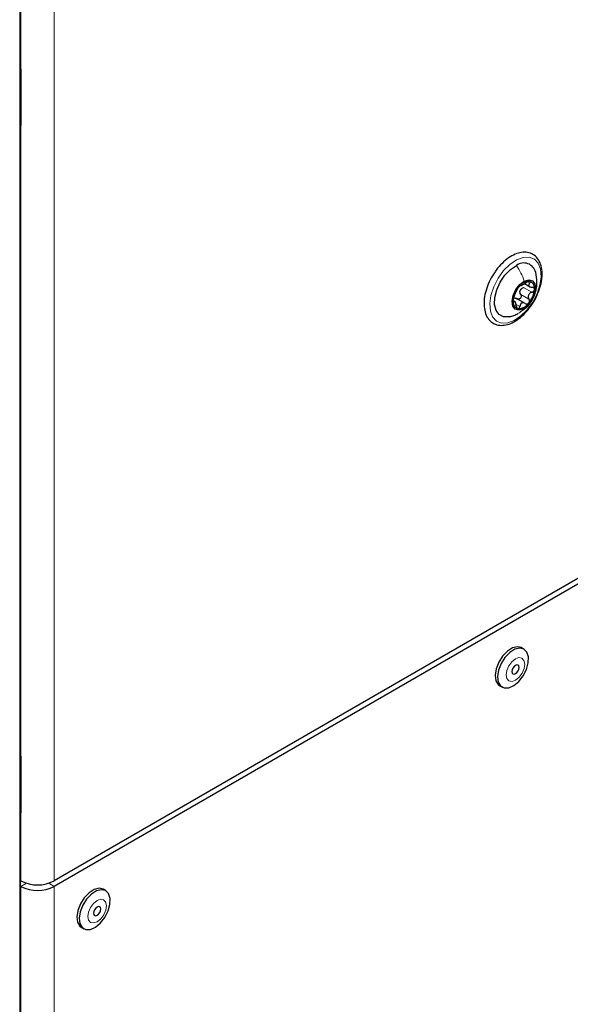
# Paper-space layout 'Blatt4' of a CAD drawing. Header units: millimetres. Extents: x 5 to 418, y 2 to 292.
# Tile 37 of 88: x 166 to 183, y 121 to 150. Entities that reach past the tile are written whole.
import ezdxf

# ---------------------------------------------------------------- set-up
doc = ezdxf.new("R2010")
doc.units = ezdxf.units.MM

psp = doc.layouts.new('Blatt4')

# ---------------------------------------------------------------- linework, layer by layer
at = {"color": 7, "linetype": 'Continuous', "lineweight": 18}
for p, q in [((166.252, 108.889), (166.252, 192.987)), ((167.28, 171.119), (167.28, 124.576)), ((166.265, 148.515), (166.265, 167.56)), ((166.29, 167.444), (166.29, 148.664)), ((166.289, 148.691), (166.275, 148.684)), ((166.275, 148.538), (166.288, 148.531)), ((166.288, 148.531), (166.29, 148.533)), ((166.29, 148.53), (166.288, 148.531)), ((166.265, 128.102), (166.265, 147.147)), ((166.29, 147.031), (166.29, 128.25)), ((181.226, 142.204), (181.474, 142.061)), ((181.337, 142.37), (181.405, 142.33)), ((181.139, 141.996), (181.386, 141.853)), ((180.915, 141.791), (180.936, 141.779)), ((181.027, 141.689), (181.115, 141.639)), ((166.289, 128.277), (166.275, 128.271)), ((166.275, 128.125), (166.288, 128.118)), ((166.288, 128.118), (166.29, 128.119)), ((166.29, 128.116), (166.288, 128.118)), ((166.265, 109.206), (166.265, 126.733)), ((166.29, 126.617), (166.29, 124.576)), ((166.453, 124.506), (166.29, 124.412)), ((166.29, 108.816), (166.29, 124.412)), ((167.118, 124.506), (167.28, 124.412)), ((167.28, 108.816), (167.28, 124.412))]:
    psp.add_line(p, q, dxfattribs=at)
at = {"color": 7, "linetype": 'Continuous', "lineweight": 25}
for p, q in [((166.265, 108.906), (166.265, 193.004)), ((166.275, 148.53), (166.275, 167.576)), ((166.287, 148.701), (166.275, 148.696)), ((166.29, 148.664), (166.29, 147.218)), ((166.275, 128.117), (166.275, 147.162)), ((166.29, 147.134), (166.275, 147.154)), ((166.29, 147.206), (166.29, 147.031)), ((181.253, 142.315), (181.431, 142.212)), ((181.271, 141.727), (180.998, 141.885)), ((180.984, 141.774), (180.917, 141.812)), ((190.53, 137.997), (167.28, 124.576)), ((190.53, 137.834), (167.28, 124.412)), ((181.24, 131.46), (181.169, 131.501)), ((180.516, 130.37), (180.587, 130.329)), ((166.287, 128.288), (166.275, 128.282)), ((166.29, 128.25), (166.29, 126.805)), ((166.275, 109.222), (166.275, 126.749)), ((166.29, 126.721), (166.275, 126.741)), ((166.29, 126.792), (166.29, 126.617)), ((166.29, 124.576), (166.275, 124.584)), ((166.29, 124.412), (166.275, 124.421)), ((168.809, 124.284), (168.738, 124.325)), ((168.085, 123.194), (168.156, 123.153))]:
    psp.add_line(p, q, dxfattribs=at)
at = {"color": 7, "linetype": 'Continuous', "lineweight": 25, "flags": 128}
for points in [[(166.275, 148.746), (166.28, 148.732), (166.29, 148.664)], [(166.29, 147.031), (166.28, 146.974), (166.275, 146.966)], [(180.813, 141.332), (180.782, 141.326), (180.624, 141.328), (180.496, 141.394), (180.407, 141.52), (180.365, 141.694), (180.373, 141.903), (180.43, 142.13), (180.533, 142.356), (180.672, 142.563), (180.836, 142.734), (181.012, 142.856)], [(181.216, 141.566), (181.083, 141.527), (180.973, 141.557), (180.903, 141.651), (180.882, 141.795), (180.915, 141.967), (180.996, 142.141), (181.112, 142.29), (181.247, 142.392)], [(181.247, 142.392), (181.38, 142.431), (181.49, 142.401), (181.561, 142.307), (181.581, 142.163), (181.549, 141.991), (181.468, 141.817), (181.351, 141.668), (181.216, 141.566)], [(181.165, 131.503), (181.041, 131.531), (180.894, 131.495), (180.743, 131.398), (180.602, 131.251), (180.487, 131.07), (180.411, 130.874), (180.381, 130.684), (180.402, 130.522), (180.47, 130.405), (180.516, 130.37)], [(181.236, 131.462), (181.111, 131.49), (180.965, 131.454), (180.813, 131.357), (180.672, 131.21), (180.558, 131.029), (180.481, 130.833), (180.452, 130.644), (180.472, 130.482), (180.541, 130.364), (180.65, 130.305), (180.787, 130.309), (180.938, 130.376), (181.086, 130.5), (181.216, 130.666), (181.313, 130.858), (181.366, 131.053), (181.371, 131.231), (181.326, 131.372), (181.236, 131.462)], [(181.058, 130.984), (181.024, 130.99), (180.983, 130.975), (180.942, 130.942), (180.908, 130.895), (180.886, 130.842), (180.878, 130.791), (180.887, 130.749), (180.91, 130.723), (180.945, 130.717), (180.985, 130.732), (181.026, 130.765), (181.06, 130.812), (181.083, 130.865), (181.09, 130.916), (181.082, 130.958), (181.058, 130.984)], [(166.275, 128.332), (166.28, 128.319), (166.29, 128.25)], [(166.29, 126.617), (166.28, 126.561), (166.275, 126.552)], [(168.734, 124.327), (168.61, 124.355), (168.463, 124.319), (168.312, 124.222), (168.171, 124.075), (168.056, 123.893), (167.98, 123.697), (167.95, 123.508), (167.971, 123.346), (168.039, 123.229), (168.085, 123.194)], [(168.805, 124.286), (168.68, 124.314), (168.534, 124.278), (168.382, 124.181), (168.241, 124.034), (168.127, 123.852), (168.05, 123.657), (168.021, 123.467), (168.042, 123.305), (168.11, 123.188), (168.219, 123.128), (168.356, 123.132), (168.507, 123.2), (168.655, 123.324), (168.785, 123.49), (168.882, 123.681), (168.935, 123.877), (168.94, 124.055), (168.895, 124.196), (168.805, 124.286)], [(168.627, 123.808), (168.593, 123.814), (168.552, 123.799), (168.511, 123.766), (168.477, 123.719), (168.455, 123.666), (168.447, 123.615), (168.456, 123.573), (168.479, 123.547), (168.514, 123.541), (168.554, 123.556), (168.595, 123.589), (168.629, 123.636), (168.652, 123.689), (168.659, 123.74), (168.651, 123.782), (168.627, 123.808)]]:
    psp.add_lwpolyline(points, dxfattribs=at)
at = {"color": 7, "linetype": 'Continuous', "lineweight": 18, "flags": 128}
for points in [[(180.95, 141.221), (180.753, 141.148), (180.573, 141.141), (180.42, 141.202), (180.306, 141.325), (180.238, 141.502), (180.221, 141.721), (180.256, 141.968), (180.341, 142.225), (180.469, 142.476), (180.633, 142.702), (180.82, 142.888), (181.019, 143.023), (181.215, 143.096), (181.395, 143.102), (181.548, 143.042), (181.662, 142.919), (181.73, 142.742), (181.747, 142.522), (181.712, 142.276), (181.628, 142.018), (181.499, 141.768), (181.336, 141.542), (181.148, 141.355), (180.95, 141.221)], [(181.176, 131.191), (181.086, 131.207), (180.981, 131.169), (180.876, 131.083), (180.788, 130.962), (180.729, 130.824), (180.709, 130.691), (180.732, 130.583), (180.792, 130.516), (180.882, 130.5), (180.987, 130.538), (181.092, 130.625), (181.181, 130.746), (181.239, 130.883), (181.259, 131.016), (181.237, 131.124), (181.176, 131.191)], [(168.745, 124.015), (168.655, 124.031), (168.55, 123.993), (168.445, 123.907), (168.357, 123.786), (168.298, 123.648), (168.279, 123.515), (168.301, 123.407), (168.361, 123.34), (168.451, 123.324), (168.556, 123.362), (168.661, 123.448), (168.75, 123.569), (168.808, 123.707), (168.828, 123.84), (168.806, 123.948), (168.745, 124.015)]]:
    psp.add_lwpolyline(points, dxfattribs=at)
at = {"color": 7, "linetype": 'Continuous', "lineweight": 18}
for centre, radius, start, end in [((166.256, 148.532), 0.0192, 297.475, 355.2816), ((166.256, 147.164), 0.0193, 297.5241, 354.6696), ((166.256, 128.119), 0.0192, 297.475, 355.2816), ((166.256, 126.75), 0.0193, 297.5241, 354.6696)]:
    psp.add_arc(centre, radius, start, end, dxfattribs=at)
at = {"color": 7, "linetype": 'Continuous', "lineweight": 25}
for centre, radius, start, end in [((181.232, 142.565), 0.365, 13.6017, 127.0258), ((181.617, 141.757), 0.706, 138.9447, 175.5406), ((181.402, 142.002), 0.385, 89.9218, 145.488), ((181.366, 142.02), 0.258, 150.4049, 164.0804), ((180.846, 142.201), 0.706, 318.9447, 355.5406), ((181.346, 142.188), 0.208, 348.373, 74.0884), ((181.117, 141.77), 0.208, 168.373, 254.0884), ((181.061, 141.956), 0.385, 269.9218, 325.488), ((166.785, 125.531), 1.076, 242.6097, 297.3903), ((166.785, 125.368), 1.076, 242.6097, 297.3903)]:
    psp.add_arc(centre, radius, start, end, dxfattribs=at)
at = {"color": 7, "linetype": 'Continuous', "lineweight": 18}
for centre, major_axis, ratio, start_param, end_param in [((166.319, 148.549), (0.037, 0.071), 0.546409, 2.332537, 3.349245), ((166.289, 148.565), (0.0171, 0.0363), 0.514298, 3.320163, 3.832188), ((166.319, 147.181), (0.037, 0.071), 0.546409, 1.315828, 2.332537), ((166.289, 128.151), (0.0171, 0.0363), 0.514298, 3.320163, 3.832188), ((166.319, 128.136), (0.037, 0.071), 0.546409, 2.332537, 3.349245), ((166.319, 126.767), (0.037, 0.071), 0.546409, 1.315828, 2.332537)]:
    psp.add_ellipse(centre, major_axis=major_axis, ratio=ratio, start_param=start_param, end_param=end_param, dxfattribs=at)
at = {"color": 7, "linetype": 'Continuous', "lineweight": 25}
for points, knots in [([(166.276, 148.525), (166.276, 148.525), (166.276, 148.524), (166.275, 148.528), (166.275, 148.53)], [0, 0, 0, 0, 0.4462969, 1, 1, 1, 1]), ([(166.275, 147.162), (166.275, 147.165), (166.276, 147.172), (166.28, 147.185), (166.285, 147.198), (166.289, 147.204), (166.29, 147.206)], [0, 0, 0, 0, 0.273493, 0.551895, 0.859159, 1, 1, 1, 1]), ([(181.776, 142.559), (181.776, 142.6), (181.777, 142.719), (181.741, 142.897), (181.65, 143.071), (181.513, 143.192), (181.347, 143.251), (181.165, 143.251), (180.973, 143.195), (180.776, 143.085), (180.585, 142.923), (180.437, 142.76), (180.368, 142.647), (180.346, 142.611)], [0, 0, 0, 0, 0.054299, 0.157825, 0.261133, 0.360868, 0.45633, 0.550903, 0.648251, 0.749027, 0.851206, 0.95325, 1, 1, 1, 1]), ([(180.346, 142.611), (180.318, 142.571), (180.24, 142.455), (180.147, 142.241), (180.071, 141.989), (180.042, 141.744), (180.061, 141.519), (180.127, 141.333), (180.238, 141.19), (180.385, 141.099), (180.56, 141.067), (180.747, 141.093), (180.942, 141.173), (181.138, 141.308), (181.319, 141.48), (181.419, 141.621), (181.467, 141.687)], [0, 0, 0, 0, 0.041031, 0.116895, 0.192945, 0.269393, 0.346431, 0.423774, 0.491947, 0.56442, 0.634992, 0.706063, 0.779834, 0.855548, 0.931634, 1, 1, 1, 1]), ([(181.138, 141.488), (181.215, 141.54), (181.37, 141.643), (181.521, 141.878), (181.605, 142.117), (181.637, 142.384), (181.604, 142.557), (181.585, 142.656)], [0, 0, 0, 0, 0.206914, 0.40919, 0.606618, 0.773617, 1, 1, 1, 1]), ([(181.467, 141.687), (181.472, 141.694), (181.532, 141.772), (181.621, 141.947), (181.72, 142.196), (181.766, 142.404), (181.774, 142.521), (181.776, 142.559)], [0, 0, 0, 0, 0.027737, 0.306264, 0.585166, 0.865048, 1, 1, 1, 1]), ([(181.085, 142.221), (181.078, 142.212), (181.065, 142.196), (181.048, 142.171), (181.035, 142.148), (181.031, 142.138), (181.028, 142.133)], [0, 0, 0, 0, 0.249857, 0.499466, 0.749011, 1, 1, 1, 1]), ([(181.138, 142.262), (181.137, 142.263), (181.134, 142.264), (181.122, 142.257), (181.105, 142.243), (181.092, 142.228), (181.085, 142.221)], [0, 0, 0, 0, 0.249807, 0.500055, 0.750309, 1, 1, 1, 1]), ([(181.138, 142.262), (181.142, 142.261), (181.147, 142.259), (181.168, 142.268), (181.19, 142.278), (181.216, 142.293), (181.254, 142.315), (181.282, 142.334), (181.3, 142.347)], [0, 0, 0, 0, 0.2491679, 0.3743031, 0.4989033, 0.6239875, 0.7497462, 1, 1, 1, 1]), ([(181.142, 142.147), (181.153, 142.16), (181.177, 142.185), (181.21, 142.198), (181.226, 142.204)], [0, 0, 0, 0, 0.498457, 1, 1, 1, 1]), ([(181.403, 142.388), (181.396, 142.388), (181.382, 142.388), (181.354, 142.379), (181.326, 142.365), (181.309, 142.353), (181.3, 142.347)], [0, 0, 0, 0, 0.250033, 0.499632, 0.749228, 1, 1, 1, 1]), ([(181.405, 142.33), (181.394, 142.316), (181.379, 142.295), (181.376, 142.267), (181.382, 142.248), (181.398, 142.231), (181.428, 142.214), (181.459, 142.21), (181.479, 142.207)], [0, 0, 0, 0, 0.249199, 0.374336, 0.49893, 0.624007, 0.749759, 1, 1, 1, 1]), ([(181.405, 142.33), (181.41, 142.337), (181.419, 142.35), (181.424, 142.368), (181.42, 142.382), (181.408, 142.386), (181.403, 142.388)], [0, 0, 0, 0, 0.249815, 0.499908, 0.75012, 1, 1, 1, 1]), ([(181.474, 142.061), (181.483, 142.065), (181.503, 142.073), (181.527, 142.094), (181.545, 142.119), (181.548, 142.137), (181.549, 142.146)], [0, 0, 0, 0, 0.249852, 0.499902, 0.750115, 1, 1, 1, 1]), ([(181.549, 142.146), (181.549, 142.155), (181.547, 142.172), (181.531, 142.191), (181.508, 142.204), (181.489, 142.206), (181.479, 142.207)], [0, 0, 0, 0, 0.249991, 0.499611, 0.749127, 1, 1, 1, 1]), ([(180.941, 141.925), (180.938, 141.917), (180.932, 141.902), (180.923, 141.872), (180.916, 141.84), (180.914, 141.821), (180.914, 141.812)], [0, 0, 0, 0, 0.249852, 0.499902, 0.750115, 1, 1, 1, 1]), ([(180.941, 141.925), (180.948, 141.942), (180.958, 141.967), (180.974, 142.008), (180.987, 142.04), (181, 142.069), (181.016, 142.104), (181.023, 142.121), (181.028, 142.133)], [0, 0, 0, 0, 0.249201, 0.374338, 0.498932, 0.624008, 0.74976, 1, 1, 1, 1]), ([(180.946, 141.889), (180.96, 141.889), (180.989, 141.89), (181.016, 141.875), (181.029, 141.867)], [0, 0, 0, 0, 0.498459, 1, 1, 1, 1]), ([(181.139, 141.996), (181.143, 141.987), (181.152, 141.969), (181.155, 141.938), (181.148, 141.907), (181.132, 141.879), (181.108, 141.86), (181.081, 141.851), (181.053, 141.853), (181.037, 141.862), (181.029, 141.867)], [0, 0, 0, 0, 0.125221, 0.249481, 0.374324, 0.499061, 0.623895, 0.749387, 0.87444, 1, 1, 1, 1]), ([(181.139, 141.996), (181.131, 142.011), (181.116, 142.04), (181.117, 142.074), (181.118, 142.091)], [0, 0, 0, 0, 0.501552, 1, 1, 1, 1]), ([(181.474, 142.061), (181.453, 142.052), (181.421, 142.039), (181.389, 142.007), (181.372, 141.978), (181.364, 141.946), (181.364, 141.902), (181.377, 141.873), (181.386, 141.853)], [0, 0, 0, 0, 0.249201, 0.374338, 0.498932, 0.624008, 0.74976, 1, 1, 1, 1]), ([(181.378, 141.737), (181.384, 141.746), (181.396, 141.763), (181.402, 141.795), (181.399, 141.826), (181.391, 141.844), (181.386, 141.853)], [0, 0, 0, 0, 0.249857, 0.499466, 0.749011, 1, 1, 1, 1]), ([(180.914, 141.812), (180.914, 141.804), (180.914, 141.788), (180.919, 141.774), (180.927, 141.77), (180.933, 141.776), (180.936, 141.779)], [0, 0, 0, 0, 0.249991, 0.499611, 0.749127, 1, 1, 1, 1]), ([(181.01, 141.656), (181.007, 141.678), (181.001, 141.711), (180.988, 141.748), (180.977, 141.771), (180.966, 141.785), (180.952, 141.793), (180.942, 141.784), (180.936, 141.779)], [0, 0, 0, 0, 0.2491995, 0.3743362, 0.4989302, 0.6240074, 0.7497593, 1, 1, 1, 1]), ([(181.01, 141.656), (181.012, 141.645), (181.015, 141.625), (181.026, 141.598), (181.042, 141.577), (181.054, 141.573), (181.06, 141.57)], [0, 0, 0, 0, 0.249815, 0.499908, 0.75012, 1, 1, 1, 1]), ([(181.06, 141.57), (181.067, 141.571), (181.079, 141.571), (181.096, 141.586), (181.109, 141.61), (181.113, 141.629), (181.115, 141.639)], [0, 0, 0, 0, 0.250033, 0.499632, 0.749228, 1, 1, 1, 1]), ([(181.276, 141.724), (181.259, 141.733), (181.233, 141.748), (181.195, 141.748), (181.169, 141.74), (181.148, 141.723), (181.125, 141.691), (181.119, 141.66), (181.115, 141.639)], [0, 0, 0, 0, 0.249168, 0.374303, 0.498903, 0.623987, 0.749746, 1, 1, 1, 1]), ([(181.276, 141.724), (181.285, 141.719), (181.301, 141.71), (181.328, 141.708), (181.356, 141.716), (181.371, 141.73), (181.378, 141.737)], [0, 0, 0, 0, 0.2498071, 0.5000551, 0.7503094, 1, 1, 1, 1]), ([(180.804, 141.33), (180.85, 141.343), (180.935, 141.366), (181.016, 141.405), (181.055, 141.424)], [0, 0, 0, 0, 0.524934, 1, 1, 1, 1]), ([(166.276, 128.111), (166.276, 128.111), (166.276, 128.111), (166.275, 128.115), (166.275, 128.117)], [0, 0, 0, 0, 0.446297, 1, 1, 1, 1]), ([(166.275, 126.749), (166.275, 126.752), (166.276, 126.758), (166.28, 126.772), (166.285, 126.784), (166.289, 126.79), (166.29, 126.792)], [0, 0, 0, 0, 0.273493, 0.551895, 0.859159, 1, 1, 1, 1])]:
    psp.add_open_spline(points, degree=3, knots=knots, dxfattribs=at)
at = {"color": 7, "linetype": 'Continuous', "lineweight": 18}
psp.add_open_spline([(181.012, 142.856), (181.06, 142.782), (181.154, 142.635), (181.216, 142.473), (181.247, 142.392)], degree=3, dxfattribs=at)
psp.add_open_spline([(181.051, 141.43), (181.068, 141.436), (181.135, 141.461), (181.181, 141.521), (181.216, 141.566)], degree=3, knots=[0, 0, 0, 0, 0.2545119, 1, 1, 1, 1], dxfattribs=at)

doc.saveas('drawing.dxf')
